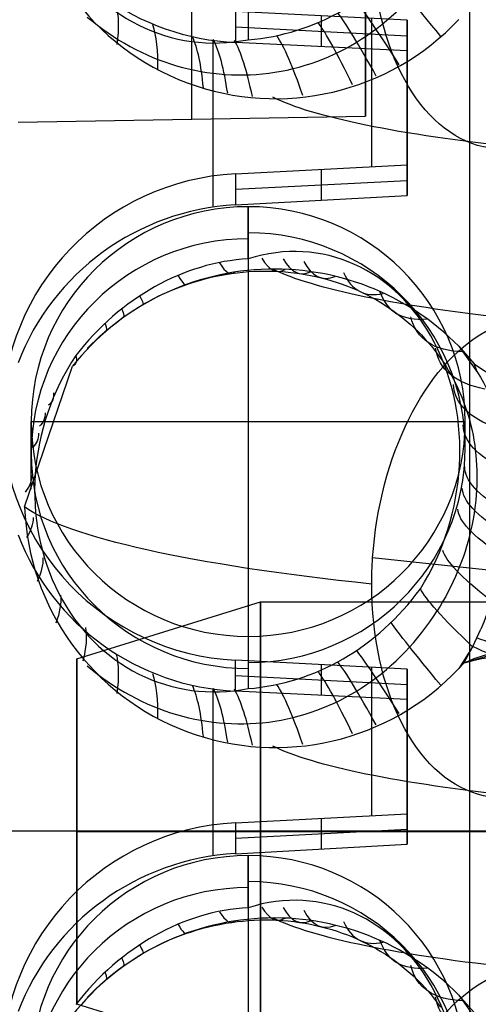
# Model space of a CAD drawing. Extents: x -15 to 7, y 1 to 148.
# Tile 76 of 194: x -5.34 to -3.75, y 128.55 to 131.96. Entities that reach past the tile are written whole.
import ezdxf

# ---------------------------------------------------------------- set-up
doc = ezdxf.new("R2010")
doc.units = 0
doc.layers.add('DEFAULT', color=7, linetype='CONTINUOUS')

msp = doc.modelspace()

# ---------------------------------------------------------------- linework, layer by layer
at = {"layer": 'DEFAULT', "color": 254}
for p, q in [((-3.7842, 116.8059, -107.1217), (-3.7842, 139.6823, -102.2592)), ((-4.745, 131.6133, -98.4047), (-4.745, 132.5923, -98.4047)), ((-4.745, 131.6133, -100.3837), (-4.745, 132.5923, -100.3837)), ((-4.145, 131.6238, -98.4151), (-4.145, 132.5819, -98.4151)), ((-4.145, 132.5819, -100.3732), (-4.145, 131.6238, -100.3732)), ((-4.145, 131.6238, -99.3942), (-4.145, 132.5819, -99.3942)), ((-4.55, 132.0686, -4.8972), (-4.55, 131.8883, -6.1976)), ((-4, 131.9555, -4.7805), (-4.5943, 131.9863, -4.7848)), ((-4.5943, 131.9863, -4.7848), (-4.5943, 131.8787, -5.567)), ((-4.2972, 131.9709, -4.7827), (-4.2972, 131.8643, -5.5571)), ((-4.1239, 131.9619, -4.7814), (-4.1239, 131.4488, -4.7103)), ((-4.5943, 131.9325, -5.1758), (-4, 131.9017, -5.1715)), ((-4, 131.4552, -4.7112), (-4, 131.9555, -4.7805)), ((-4, 131.9555, -4.7805), (-4, 131.85, -5.5472)), ((-4, 131.3977, -5.1292), (-4, 131.9075, -5.1292)), ((-4, 131.85, -5.5472), (-4.5943, 131.8787, -5.567)), ((-4, 131.6528, -5.5189), (-4, 131.6528, -4.7386)), ((-5.345, 131.6028, -98.3942), (-4.145, 131.6238, -98.4151)), ((-5.345, 131.6028, -100.3942), (-4.145, 131.6238, -100.3732)), ((-5.345, 131.6028, -99.3942), (-4.145, 131.6238, -99.3942)), ((-4.145, 131.6238, -100.3732), (-4.145, 131.6238, -98.4151)), ((-4.745, 131.6133, -100.3837), (-4.745, 131.6133, -98.4047)), ((-4.5943, 131.4244, -4.7069), (-4, 131.4552, -4.7112)), ((-4, 131.35, -5.4757), (-4, 131.4552, -4.7112)), ((-4.5943, 131.4244, -4.7069), (-4.5943, 131.3171, -5.4867)), ((-4.2972, 131.4398, -4.7091), (-4.2972, 131.3335, -5.4812)), ((-4.5943, 131.371, -5.0947), (-4, 131.4019, -5.099)), ((-4.5943, 131.3171, -5.4867), (-4, 131.35, -5.4757)), ((-4.55, 131.1306, -6.0925), (-4.55, 131.3109, -4.7921)), ((-4.55, 131.3109, -4.7921), (-4.55, 129.8251, -4.5862)), ((-4.6675, 131.069, -6.7552), (-4.6477, 131.0731, -6.7467)), ((-4.6477, 131.0731, -6.7467), (-4.628, 131.0767, -6.7382)), ((-4.628, 131.0767, -6.7382), (-4.6082, 131.0798, -6.7295)), ((-4.6082, 131.0798, -6.7295), (-4.5885, 131.0824, -6.7206)), ((-4.5885, 131.0824, -6.7206), (-4.5688, 131.0846, -6.7116)), ((-4.5688, 131.0846, -6.7116), (-4.549, 131.0863, -6.7024)), ((-4.549, 131.0863, -6.7024), (-4.5293, 131.0875, -6.693)), ((-4.5293, 131.0875, -6.693), (-4.5096, 131.0882, -6.6835)), ((-4.5096, 131.0882, -6.6835), (-4.4899, 131.0884, -6.6739)), ((-4.4899, 131.0884, -6.6739), (-4.4702, 131.0882, -6.664)), ((-4.4702, 131.0882, -6.664), (-4.4505, 131.0875, -6.654)), ((-4.4505, 131.0875, -6.654), (-4.4308, 131.0863, -6.6438)), ((-4.4308, 131.0863, -6.6438), (-4.4113, 131.0846, -6.6335)), ((-4.4113, 131.0846, -6.6335), (-4.3918, 131.0825, -6.6231)), ((-4.3918, 131.0825, -6.6231), (-4.3726, 131.0798, -6.6125)), ((-4.3726, 131.0798, -6.6125), (-4.3535, 131.0768, -6.6019)), ((-4.3535, 131.0768, -6.6019), (-4.3346, 131.0733, -6.5912)), ((-4.3346, 131.0733, -6.5912), (-4.3159, 131.0693, -6.5803)), ((-4.7841, 131.0344, -6.8018), (-4.765, 131.0413, -6.7945)), ((-4.765, 131.0413, -6.7945), (-4.7458, 131.0478, -6.7871)), ((-4.7458, 131.0478, -6.7871), (-4.7264, 131.0538, -6.7794)), ((-4.7264, 131.0538, -6.7794), (-4.7068, 131.0593, -6.7715)), ((-4.7068, 131.0593, -6.7715), (-4.6872, 131.0644, -6.7634)), ((-4.6872, 131.0644, -6.7634), (-4.6675, 131.069, -6.7552)), ((-4.3159, 131.0693, -6.5803), (-4.2973, 131.0649, -6.5694)), ((-4.2973, 131.0649, -6.5694), (-4.279, 131.0601, -6.5584)), ((-4.279, 131.0601, -6.5584), (-4.2608, 131.0548, -6.5473)), ((-4.2608, 131.0548, -6.5473), (-4.2427, 131.0491, -6.536)), ((-4.2427, 131.0491, -6.536), (-4.2249, 131.0429, -6.5247)), ((-4.2249, 131.0429, -6.5247), (-4.2073, 131.0364, -6.5133)), ((-4.8585, 131.0023, -6.8289), (-4.8402, 131.011, -6.8225)), ((-4.8402, 131.011, -6.8225), (-4.8217, 131.0192, -6.8158)), ((-4.8217, 131.0192, -6.8158), (-4.8029, 131.027, -6.8089)), ((-4.8029, 131.027, -6.8089), (-4.7841, 131.0344, -6.8018)), ((-4.2073, 131.0364, -6.5133), (-4.1898, 131.0294, -6.5018)), ((-4.1898, 131.0294, -6.5018), (-4.1726, 131.0219, -6.4902)), ((-4.1726, 131.0219, -6.4902), (-4.1557, 131.0141, -6.4785)), ((-4.1557, 131.0141, -6.4785), (-4.139, 131.0059, -6.4668)), ((-4.139, 131.0059, -6.4668), (-4.1227, 130.9973, -6.4551)), ((-4.9302, 130.9629, -6.853), (-4.9125, 130.9734, -6.8473)), ((-4.9125, 130.9734, -6.8473), (-4.8947, 130.9835, -6.8414)), ((-4.8947, 130.9835, -6.8414), (-4.8767, 130.9931, -6.8352)), ((-4.8767, 130.9931, -6.8352), (-4.8585, 131.0023, -6.8289)), ((-4.1227, 130.9973, -6.4551), (-4.1067, 130.9884, -6.4434)), ((-4.1067, 130.9884, -6.4434), (-4.091, 130.9791, -6.4317)), ((-4.091, 130.9791, -6.4317), (-4.0756, 130.9694, -6.42)), ((-4.9817, 130.9287, -6.8691), (-4.9648, 130.9405, -6.8639)), ((-4.9648, 130.9405, -6.8639), (-4.9476, 130.9519, -6.8586)), ((-4.9476, 130.9519, -6.8586), (-4.9302, 130.9629, -6.853)), ((-4.0756, 130.9694, -6.42), (-4.0605, 130.9594, -6.4083)), ((-4.0605, 130.9594, -6.4083), (-4.0458, 130.9491, -6.3966)), ((-4.0458, 130.9491, -6.3966), (-4.0314, 130.9385, -6.3849)), ((-4.0314, 130.9385, -6.3849), (-4.0172, 130.9274, -6.3732)), ((-5.0304, 130.8911, -6.8832), (-5.0145, 130.904, -6.8787)), ((-5.0145, 130.904, -6.8787), (-4.9983, 130.9166, -6.874)), ((-4.9983, 130.9166, -6.874), (-4.9817, 130.9287, -6.8691)), ((-4.0172, 130.9274, -6.3732), (-4.0034, 130.9161, -6.3615)), ((-4.0034, 130.9161, -6.3615), (-3.9899, 130.9044, -6.3499)), ((-3.9899, 130.9044, -6.3499), (-3.9767, 130.8924, -6.3382)), ((-5.0615, 130.864, -6.8916), (-5.046, 130.8779, -6.8875)), ((-5.046, 130.8779, -6.8875), (-5.0304, 130.8911, -6.8832)), ((-3.9767, 130.8924, -6.3382), (-3.9639, 130.88, -6.3267)), ((-3.9639, 130.88, -6.3267), (-3.9515, 130.8675, -6.3152)), ((-5.1061, 130.8202, -6.9027), (-5.0916, 130.8351, -6.8992)), ((-5.0916, 130.8351, -6.8992), (-5.0767, 130.8498, -6.8955)), ((-5.0767, 130.8498, -6.8955), (-5.0615, 130.864, -6.8916)), ((-3.9515, 130.8675, -6.3152), (-3.9394, 130.8546, -6.3038)), ((-3.9394, 130.8546, -6.3038), (-3.9277, 130.8416, -6.2926)), ((-3.9277, 130.8416, -6.2926), (-3.9165, 130.8283, -6.2814)), ((-3.9165, 130.8283, -6.2814), (-3.9056, 130.8147, -6.2705)), ((-3.9056, 130.8147, -6.2705), (-3.8952, 130.801, -6.2597)), ((-3.8952, 130.801, -6.2597), (-3.8851, 130.787, -6.249)), ((-3.8221, 130.8283, -6.9057), (-3.757, 130.7373, -6.8407)), ((-3.8221, 130.8283, -6.9057), (-3.7693, 130.768, -6.8921)), ((-3.8851, 130.787, -6.249), (-3.8754, 130.7729, -6.2385)), ((-3.8754, 130.7729, -6.2385), (-3.8661, 130.7585, -6.2282)), ((-3.7781, 130.7789, -6.8945), (-3.7836, 130.7779, -6.8687)), ((-3.757, 130.7373, -6.8407), (-3.7693, 130.768, -6.8921)), ((-5.3227, 130.2726, -6.8196), (-5.157, 130.7597, -6.8929)), ((-3.8661, 130.7585, -6.2282), (-3.8572, 130.7439, -6.2181)), ((-3.8572, 130.7439, -6.2181), (-3.8486, 130.729, -6.2081)), ((-3.8486, 130.729, -6.2081), (-3.8404, 130.714, -6.1984)), ((-3.8404, 130.714, -6.1984), (-3.8326, 130.6987, -6.1889)), ((-3.8326, 130.6987, -6.1889), (-3.8252, 130.6833, -6.1796)), ((-3.8252, 130.6833, -6.1796), (-3.8182, 130.6676, -6.1705)), ((-3.8182, 130.6676, -6.1705), (-3.8116, 130.6518, -6.1617)), ((-3.8116, 130.6518, -6.1617), (-3.8053, 130.6358, -6.1533)), ((-3.8053, 130.6358, -6.1533), (-3.7995, 130.6197, -6.1451)), ((-3.7995, 130.6197, -6.1451), (-3.7941, 130.6035, -6.1373)), ((-3.7941, 130.6035, -6.1373), (-3.789, 130.5872, -6.1298)), ((-5.3, 130.3347, -6.3719), (-5.3, 130.568, -4.6891)), ((-5.3, 130.568, -4.6891), (-3.8, 130.568, -4.6891)), ((-3.8, 130.4596, -5.4707), (-3.8, 130.568, -4.6891)), ((-3.789, 130.5872, -6.1298), (-3.7844, 130.5707, -6.1226)), ((-3.7844, 130.5707, -6.1226), (-3.7802, 130.5541, -6.1158)), ((-3.7802, 130.5541, -6.1158), (-3.7763, 130.5373, -6.1093)), ((-3.7763, 130.5373, -6.1093), (-3.7729, 130.5205, -6.1033)), ((-3.7729, 130.5205, -6.1033), (-3.7698, 130.5035, -6.0976)), ((-3.7698, 130.5035, -6.0976), (-3.7671, 130.4865, -6.0923)), ((-3.7671, 130.4865, -6.0923), (-3.7649, 130.4693, -6.0874)), ((-3.7649, 130.4693, -6.0874), (-3.763, 130.4521, -6.0829)), ((-3.763, 130.4521, -6.0829), (-3.7615, 130.4349, -6.0789)), ((-3.7615, 130.4349, -6.0789), (-3.7604, 130.4177, -6.0753)), ((-3.7604, 130.4177, -6.0753), (-3.7597, 130.4004, -6.0721)), ((-3.7597, 130.4004, -6.0721), (-3.7594, 130.3831, -6.0693)), ((-3.7594, 130.3658, -6.067), (-3.7599, 130.3484, -6.065)), ((-3.7594, 130.3831, -6.0693), (-3.7594, 130.3658, -6.067)), ((-3.7607, 130.331, -6.0635), (-3.7618, 130.3135, -6.0624)), ((-3.7599, 130.3484, -6.065), (-3.7607, 130.331, -6.0635)), ((-3.7634, 130.2959, -6.0617), (-3.7654, 130.2783, -6.0615)), ((-3.7618, 130.3135, -6.0624), (-3.7634, 130.2959, -6.0617)), ((-3.7677, 130.2606, -6.0616), (-3.7705, 130.2429, -6.0621)), ((-3.7654, 130.2783, -6.0615), (-3.7677, 130.2606, -6.0616)), ((-3.7736, 130.2251, -6.0631), (-3.7771, 130.2072, -6.0644)), ((-3.7705, 130.2429, -6.0621), (-3.7736, 130.2251, -6.0631)), ((-3.781, 130.1895, -6.0662), (-3.7853, 130.1718, -6.0682)), ((-3.7771, 130.2072, -6.0644), (-3.781, 130.1895, -6.0662)), ((-3.79, 130.1541, -6.0707), (-3.795, 130.1365, -6.0735)), ((-3.7853, 130.1718, -6.0682), (-3.79, 130.1541, -6.0707)), ((-3.795, 130.1365, -6.0735), (-3.8005, 130.119, -6.0767)), ((-1.053, 129.772, -11.0922), (-4.1199, 130.0965, -8.7517)), ((-3.8063, 130.1015, -6.0802), (-3.8125, 130.0841, -6.084)), ((-3.8005, 130.119, -6.0767), (-3.8063, 130.1015, -6.0802)), ((-3.8191, 130.0667, -6.0881), (-3.8261, 130.0493, -6.0926)), ((-3.8125, 130.0841, -6.084), (-3.8191, 130.0667, -6.0881)), ((-3.8336, 130.032, -6.0973), (-3.8414, 130.0148, -6.1024)), ((-3.8261, 130.0493, -6.0926), (-3.8336, 130.032, -6.0973)), ((-3.8497, 129.9976, -6.1077), (-3.8584, 129.9805, -6.1133)), ((-3.8414, 130.0148, -6.1024), (-3.8497, 129.9976, -6.1077)), ((-3.8674, 129.9635, -6.1192), (-3.8769, 129.9467, -6.1253)), ((-3.8584, 129.9805, -6.1133), (-3.8674, 129.9635, -6.1192)), ((-3.8868, 129.9301, -6.1317), (-3.897, 129.9137, -6.1382)), ((-3.8769, 129.9467, -6.1253), (-3.8868, 129.9301, -6.1317)), ((-3.7732, 129.7904, -6.7233), (-3.7458, 129.8501, -6.6933)), ((-4.55, 129.8251, -4.5862), (-4.55, 129.6448, -5.8865)), ((-3.5086, 129.8193, -7.1158), (-3.8051, 129.7331, -6.7522)), ((-3.7742, 129.7888, -6.7238), (-3.8221, 129.7144, -6.7513)), ((-3.805, 129.7331, -6.7522), (-3.7732, 129.7904, -6.7233)), ((-3.7732, 129.7904, -6.7233), (-3.7742, 129.7888, -6.7238)), ((-3.7903, 129.7582, -6.7398), (-3.7916, 129.7601, -6.734)), ((-4, 129.712, -4.4695), (-4.5943, 129.7428, -4.4738)), ((-4.5943, 129.6359, -5.2502), (-4.5943, 129.7428, -4.4738)), ((-4.2972, 129.7274, -4.4716), (-4.2972, 129.6216, -5.2404)), ((-4.1239, 129.7184, -4.4704), (-4.1239, 129.2053, -4.3993)), ((-4, 129.2117, -4.4002), (-4, 129.712, -4.4695)), ((-4, 129.712, -4.4695), (-4, 129.6072, -5.2305)), ((-3.805, 129.7331, -6.7522), (-3.8221, 129.7144, -6.7513)), ((-3.8144, 129.7227, -6.7517), (-3.8153, 129.7241, -6.7475)), ((-4.5943, 129.6894, -4.8619), (-4, 129.6585, -4.8576)), ((-4, 129.1546, -4.8153), (-4, 129.6644, -4.8153)), ((-4, 129.6072, -5.2305), (-4.5943, 129.6359, -5.2502)), ((-4, 129.4094, -5.2031), (-4, 129.4094, -4.4276)), ((-4.5943, 129.1809, -4.3959), (-4, 129.2117, -4.4002)), ((-4, 129.1069, -5.1613), (-4, 129.2117, -4.4002)), ((-4.5943, 129.1809, -4.3959), (-4.5943, 129.0739, -5.1725)), ((-4.2972, 129.1963, -4.398), (-4.2972, 129.0904, -5.1669)), ((-7.2095, 129.1531, -3.9882), (6.7188, 129.1531, -3.9882)), ((-4.5943, 129.1277, -4.7821), (-4, 129.1585, -4.7864)), ((-4.5943, 129.0739, -5.1725), (-4, 129.1069, -5.1613)), ((-4.55, 128.887, -5.7815), (-4.55, 129.0673, -4.4811)), ((-4.55, 129.0673, -4.4811), (-4.55, 127.5815, -4.2751)), ((-4.6872, 128.8208, -6.4524), (-4.6675, 128.8254, -6.4441)), ((-4.6675, 128.8254, -6.4441), (-4.6477, 128.8295, -6.4357)), ((-4.6477, 128.8295, -6.4357), (-4.628, 128.8331, -6.4271)), ((-4.628, 128.8331, -6.4271), (-4.6082, 128.8363, -6.4184)), ((-4.6082, 128.8363, -6.4184), (-4.5885, 128.8389, -6.4095)), ((-4.5885, 128.8389, -6.4095), (-4.5688, 128.841, -6.4005)), ((-4.5688, 128.841, -6.4005), (-4.549, 128.8427, -6.3913)), ((-4.549, 128.8427, -6.3913), (-4.5293, 128.8439, -6.382)), ((-4.5293, 128.8439, -6.382), (-4.5096, 128.8446, -6.3725)), ((-4.5096, 128.8446, -6.3725), (-4.4899, 128.8449, -6.3628)), ((-4.4899, 128.8449, -6.3628), (-4.4702, 128.8446, -6.353)), ((-4.4702, 128.8446, -6.353), (-4.4505, 128.8439, -6.343)), ((-4.4505, 128.8439, -6.343), (-4.4308, 128.8427, -6.3328)), ((-4.4308, 128.8427, -6.3328), (-4.4113, 128.8411, -6.3225)), ((-4.4113, 128.8411, -6.3225), (-4.3918, 128.8389, -6.312)), ((-4.3918, 128.8389, -6.312), (-4.3726, 128.8363, -6.3015)), ((-4.3726, 128.8363, -6.3015), (-4.3535, 128.8332, -6.2908)), ((-4.3535, 128.8332, -6.2908), (-4.3346, 128.8297, -6.2801)), ((-4.3346, 128.8297, -6.2801), (-4.3159, 128.8258, -6.2693)), ((-4.3159, 128.8258, -6.2693), (-4.2973, 128.8214, -6.2584)), ((-4.7841, 128.7908, -6.4908), (-4.765, 128.7978, -6.4835)), ((-4.765, 128.7978, -6.4835), (-4.7458, 128.8042, -6.476)), ((-4.7458, 128.8042, -6.476), (-4.7264, 128.8102, -6.4683)), ((-4.7264, 128.8102, -6.4683), (-4.7068, 128.8158, -6.4604)), ((-4.7068, 128.8158, -6.4604), (-4.6872, 128.8208, -6.4524)), ((-4.2973, 128.8214, -6.2584), (-4.279, 128.8166, -6.2474)), ((-4.279, 128.8166, -6.2474), (-4.2608, 128.8113, -6.2362)), ((-4.2608, 128.8113, -6.2362), (-4.2427, 128.8056, -6.225)), ((-4.2427, 128.8056, -6.225), (-4.2249, 128.7994, -6.2136)), ((-4.2249, 128.7994, -6.2136), (-4.2073, 128.7928, -6.2022)), ((-4.2073, 128.7928, -6.2022), (-4.1898, 128.7858, -6.1907)), ((-4.8767, 128.7496, -6.5242), (-4.8585, 128.7587, -6.5179)), ((-4.8585, 128.7587, -6.5179), (-4.8402, 128.7674, -6.5114)), ((-4.8402, 128.7674, -6.5114), (-4.8217, 128.7757, -6.5047)), ((-4.8217, 128.7757, -6.5047), (-4.8029, 128.7835, -6.4979)), ((-4.8029, 128.7835, -6.4979), (-4.7841, 128.7908, -6.4908)), ((-4.1898, 128.7858, -6.1907), (-4.1726, 128.7784, -6.1791)), ((-4.1726, 128.7784, -6.1791), (-4.1557, 128.7706, -6.1675)), ((-4.1557, 128.7706, -6.1675), (-4.139, 128.7623, -6.1558)), ((-4.139, 128.7623, -6.1558), (-4.1227, 128.7538, -6.1441)), ((-4.9302, 128.7194, -6.542), (-4.9125, 128.7299, -6.5362)), ((-4.9125, 128.7299, -6.5362), (-4.8947, 128.74, -6.5303)), ((-4.8947, 128.74, -6.5303), (-4.8767, 128.7496, -6.5242)), ((-4.1227, 128.7538, -6.1441), (-4.1067, 128.7448, -6.1324)), ((-4.1067, 128.7448, -6.1324), (-4.091, 128.7355, -6.1207)), ((-4.091, 128.7355, -6.1207), (-4.0756, 128.7259, -6.109)), ((-4.0756, 128.7259, -6.109), (-4.0605, 128.7159, -6.0973)), ((-4.9817, 128.6852, -6.558), (-4.9648, 128.697, -6.5529)), ((-4.9648, 128.697, -6.5529), (-4.9476, 128.7084, -6.5476)), ((-4.9476, 128.7084, -6.5476), (-4.9302, 128.7194, -6.542)), ((-4.0605, 128.7159, -6.0973), (-4.0458, 128.7056, -6.0856)), ((-4.0458, 128.7056, -6.0856), (-4.0314, 128.6949, -6.0739)), ((-4.0314, 128.6949, -6.0739), (-4.0172, 128.6839, -6.0622)), ((-5.0304, 128.6476, -6.5721), (-5.0145, 128.6605, -6.5677)), ((-5.0145, 128.6605, -6.5677), (-4.9983, 128.673, -6.563)), ((-4.9983, 128.673, -6.563), (-4.9817, 128.6852, -6.558)), ((-4.0172, 128.6839, -6.0622), (-4.0034, 128.6725, -6.0505)), ((-4.0034, 128.6725, -6.0505), (-3.9899, 128.6608, -6.0388)), ((-3.9899, 128.6608, -6.0388), (-3.9767, 128.6488, -6.0272)), ((-5.0615, 128.6205, -6.5806), (-5.046, 128.6343, -6.5764)), ((-5.046, 128.6343, -6.5764), (-5.0304, 128.6476, -6.5721)), ((-3.9767, 128.6488, -6.0272), (-3.9639, 128.6365, -6.0156)), ((-3.9639, 128.6365, -6.0156), (-3.9515, 128.6239, -6.0041)), ((-3.9515, 128.6239, -6.0041), (-3.9394, 128.6111, -5.9928)), ((-5.1061, 128.5766, -6.5917), (-5.0916, 128.5916, -6.5882)), ((-5.0916, 128.5916, -6.5882), (-5.0767, 128.6062, -6.5845)), ((-5.0767, 128.6062, -6.5845), (-5.0615, 128.6205, -6.5806)), ((-3.9394, 128.6111, -5.9928), (-3.9277, 128.598, -5.9815)), ((-3.9277, 128.598, -5.9815), (-3.9165, 128.5847, -5.9704)), ((-3.9165, 128.5847, -5.9704), (-3.9056, 128.5712, -5.9594)), ((-3.9056, 128.5712, -5.9594), (-3.8952, 128.5575, -5.9486)), ((-3.8952, 128.5575, -5.9486), (-3.8851, 128.5435, -5.938)), ((-3.8221, 128.5848, -6.5947), (-3.757, 128.4938, -6.5297)), ((-3.8221, 128.5848, -6.5947), (-3.7693, 128.5244, -6.5811))]:
    msp.add_line(p, q, dxfattribs=at)
at = {"layer": 'DEFAULT', "color": 9}
for p, q in [((-5.142, 129.7472, -84.5571), (-4.507, 129.9441, -84.5571)), ((-5.142, 129.7472, -92.1771), (-4.507, 129.9441, -92.1771)), ((-4.507, 129.9441, -84.5571), (-1.967, 129.9441, -84.5571)), ((-4.507, 129.9441, -92.1771), (-1.967, 129.9441, -92.1771)), ((-5.142, 128.5534, -84.5571), (-5.142, 129.7472, -84.5571)), ((-5.142, 128.5534, -92.1771), (-5.142, 129.7472, -92.1771)), ((-5.142, 129.1503, -85.154), (-4.507, 129.1503, -85.3508)), ((-5.142, 129.1503, -92.774), (-4.507, 129.1503, -92.9708)), ((-5.142, 129.1503, -83.9602), (-4.507, 129.1503, -83.7633)), ((-5.142, 129.1503, -91.5802), (-4.507, 129.1503, -91.3833)), ((-5.142, 129.1503, -83.9602), (-5.142, 129.1503, -85.154)), ((-5.142, 129.1503, -91.5802), (-5.142, 129.1503, -92.774)), ((-4.507, 129.1503, -85.3508), (-1.967, 129.1503, -85.3508)), ((-4.507, 129.1503, -92.9708), (-1.967, 129.1503, -92.9708)), ((-4.507, 129.1503, -83.7633), (-1.967, 129.1503, -83.7633)), ((-4.507, 129.1503, -91.3833), (-1.967, 129.1503, -91.3833)), ((-4.507, 128.3566, -84.5571), (-5.142, 128.5534, -84.5571)), ((-4.507, 128.3566, -92.1771), (-5.142, 128.5534, -92.1771))]:
    msp.add_line(p, q, dxfattribs=at)
at = {"layer": 'DEFAULT', "color": 254, "extrusion": (-0.459906, 0.125651, 0.879032)}
for centre in [(-126.7122, -37.6673, 13.2166), (-124.548, -36.9993, 13.2081)]:
    msp.add_arc(centre, 0.7485, 249.0284, 23.6124, dxfattribs=at)
at = {"layer": 'DEFAULT', "color": 254, "extrusion": (-0.00098944, 0.118752, 0.992923)}
for centre in [(3.3516, -132.4869, 8.6617), (3.3702, -130.2224, 8.7041)]:
    msp.add_arc(centre, 0.8672, 1.4707, 136.4951, dxfattribs=at)
at = {"layer": 'DEFAULT', "color": 254, "extrusion": (-0.025905, 0.142999, 0.989384)}
msp.add_arc((-19.1813, -130.8363, 13.4696), 0.8504, 10.5337, 76.8323, dxfattribs=at)
at = {"layer": 'DEFAULT', "color": 254, "extrusion": (-0.499365, -0.022075, 0.866111)}
for centre in [(-132.9594, -2.0179, -6.0072), (-130.718, -1.9482, -5.6882)]:
    msp.add_arc(centre, 0.9992, 1.5949, 47.0865, dxfattribs=at)
at = {"layer": 'DEFAULT', "color": 254, "extrusion": (0.792147, -0.083813, -0.604548)}
for centre, start, end in [((131.2251, -17.2831, -8.8765), 112.6082, 260.0729), ((128.994, -16.8927, -8.8765), 266.34, 47.5375), ((128.994, -16.8927, -8.8765), 260.0729, 266.3401), ((128.994, -16.8927, -8.8765), 112.6082, 260.0729), ((126.7629, -16.5022, -8.8765), 266.34, 47.5375)]:
    msp.add_arc(centre, 0.8325, start, end, dxfattribs=at)
at = {"layer": 'DEFAULT', "color": 254, "extrusion": (-0.443532, -0.059917, 0.894254)}
for centre in [(-132.1394, 8.7843, -11.9572), (-129.9161, 8.6549, -11.5447)]:
    msp.add_arc(centre, 0.9534, 315.2472, 47.0038, dxfattribs=at)
at = {"layer": 'DEFAULT', "color": 254, "extrusion": (0.749862, 0.661471, -0.012768)}
for centre in [(97.2842, -4.3638, 84.4253), (95.6018, -4.0717, 82.9373)]:
    msp.add_arc(centre, 4.5, 338.9575, 354.072, dxfattribs=at)
at = {"layer": 'DEFAULT', "color": 254, "extrusion": (0.7934, -0.592544, 0.139314)}
for centre in [(98.2983, 5.6608, -83.0915), (96.5007, 5.7818, -81.7187)]:
    msp.add_arc(centre, 4.5, 345.9599, 353.6734, dxfattribs=at)
at = {"layer": 'DEFAULT', "color": 254, "extrusion": (0.862701, 0.505491, 0.015031)}
for centre in [(111.5495, -6.391, 63.0438), (109.6137, -6.0629, 61.9144)]:
    msp.add_arc(centre, 4.5, 339.14, 353.1713, dxfattribs=at)
at = {"layer": 'DEFAULT', "color": 254, "extrusion": (0.907436, 0.419218, 0.028551)}
for centre in [(117.1269, -6.9217, 51.3092), (115.0902, -6.5839, 50.3775)]:
    msp.add_arc(centre, 4.5, 339.3475, 352.812, dxfattribs=at)
at = {"layer": 'DEFAULT', "color": 254, "extrusion": (0.896024, -0.425723, 0.126102)}
for centre in [(112.6126, 1.9188, -61.3476), (110.5862, 2.106, -60.3533)]:
    msp.add_arc(centre, 4.5, 344.2821, 352.859, dxfattribs=at)
at = {"layer": 'DEFAULT', "color": 254, "extrusion": (0.943188, 0.329642, 0.041616)}
for centre in [(121.5196, -7.1087, 39.1799), (119.4017, -6.7671, 38.4533)]:
    msp.add_arc(centre, 4.5, 339.6302, 352.5233, dxfattribs=at)
at = {"layer": 'DEFAULT', "color": 254, "extrusion": (0.963662, -0.243764, 0.109246)}
for centre in [(122.248, -1.6339, -37.4118), (120.073, -1.3848, -36.8309)]:
    msp.add_arc(centre, 4.5, 342.7767, 352.3278, dxfattribs=at)
at = {"layer": 'DEFAULT', "color": 254, "extrusion": (0.98769, 0.141619, 0.066432)}
for centre in [(126.7414, -6.464, 13.8756), (124.5205, -6.1325, 13.5785)]:
    msp.add_arc(centre, 4.5, 340.4154, 352.1587, dxfattribs=at)
at = {"layer": 'DEFAULT', "color": 254, "extrusion": (1, 0, 0)}
for start, end in [(81.828058, 81.89576), (82.091134, 82.158835)]:
    msp.add_arc((61.766, -493.8639, -4.6725), 493.3027, start, end, dxfattribs=at)
at = {"layer": 'DEFAULT', "color": 254, "extrusion": (0.983955, -0.148086, 0.09951)}
for centre in [(125.2667, -3.21, -24.7501), (123.0481, -2.9337, -24.3869)]:
    msp.add_arc(centre, 4.5, 342.0942, 352.1712, dxfattribs=at)
at = {"layer": 'DEFAULT', "color": 254, "extrusion": (0.994681, -0.051656, 0.089113)}
for centre in [(127.0129, -4.5624, -11.9407), (124.7724, -4.263, -11.7971)]:
    msp.add_arc(centre, 4.5, 341.4718, 352.0913, dxfattribs=at)
at = {"layer": 'DEFAULT', "color": 254, "extrusion": (1, 9.92337e-11, 6.93797e-10)}
msp.add_arc((61.766, -493.8639, -4), 493.3204, 81.832593, 81.891251, dxfattribs=at)
at = {"layer": 'DEFAULT', "color": 254, "extrusion": (0, 0.990526, -0.137324)}
for centre, radius, end in [((2.15, 11.7533, 131.4074), 2.4, 344.6601), ((2.15, 11.7533, 130.8074), 2.4, 344.66), ((2.15, 11.7533, 129.9749), 3.2325, 348.9657), ((2.15, 11.7533, 129.1424), 2.4, 344.6601), ((2.15, 11.7533, 128.5424), 2.4, 344.66)]:
    msp.add_arc(centre, radius, 307.6134, end, dxfattribs=at)
at = {"layer": 'DEFAULT', "color": 254, "extrusion": (-4.44496e-15, 0.137324, 0.990526)}
msp.add_arc((4.5499, -129.9768, 13.3854), 0.85, 273, 87, dxfattribs=at)
at = {"layer": 'DEFAULT', "color": 254, "extrusion": (-0.025907, 0.140026, 0.989809)}
msp.add_arc((-19.263, -128.5753, 13.076), 0.8502, 262.6102, 328.9246, dxfattribs=at)
at = {"layer": 'DEFAULT', "color": 254, "extrusion": (-1.68494e-15, 0.137324, 0.990526)}
msp.add_arc((4.55, -129.9749, 13.2854), 0.75, 270, 90, dxfattribs=at)
at = {"layer": 'DEFAULT', "color": 254, "extrusion": (-3.10104e-14, 0.137324, 0.990526)}
msp.add_arc((4.55, -129.9749, 13.2854), 0.75, 90, 270, dxfattribs=at)
at = {"layer": 'DEFAULT', "color": 254, "extrusion": (-2.84217e-14, 0.137324, 0.990526)}
msp.add_arc((4.55, -129.9749, 12.629), 0.75, 90, 270, dxfattribs=at)
at = {"layer": 'DEFAULT', "color": 254, "extrusion": (-0.566495, 0.104262, 0.817443)}
for centre in [(-127.4569, -26.2707, 11.2691), (-125.2505, -25.7596, 11.2895)]:
    msp.add_arc(centre, 0.7465, 63.7532, 203.6083, dxfattribs=at)
at = {"layer": 'DEFAULT', "color": 254, "extrusion": (0, 0.137324, 0.990526)}
for centre, start, end in [((4.55, -129.9749, 12.4792), 270, 90), ((4.55, -127.7099, 12.629), 90, 270), ((4.55, -127.7099, 12.4792), 270, 90)]:
    msp.add_arc(centre, 0.75, start, end, dxfattribs=at)
at = {"layer": 'DEFAULT', "color": 254, "extrusion": (0.000973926, 0.165902, 0.986142)}
for centre in [(5.2236, -129.5181, 14.8909), (5.2105, -127.2541, 14.8254)]:
    msp.add_arc(centre, 0.8854, 224.3102, 322.3402, dxfattribs=at)
at = {"layer": 'DEFAULT', "color": 254, "extrusion": (-0.492869, 0.192125, 0.848627)}
for centre in [(-119.7086, -46.9225, 22.2657), (-117.6183, -46.0665, 22.0987)]:
    msp.add_arc(centre, 0.8736, 201.0853, 250.8017, dxfattribs=at)
at = {"layer": 'DEFAULT', "color": 254, "extrusion": (0.988144, 0.141169, 0.060348)}
for centre in [(134.9139, -7.5914, 13.5447), (132.6929, -7.2618, 13.2468)]:
    msp.add_arc(centre, 4.5, 172.162, 182.3993, dxfattribs=at)
at = {"layer": 'DEFAULT', "color": 254, "extrusion": (0.994469, -0.050728, 0.091972)}
for centre in [(135.1904, -5.6305, -11.6876), (132.9498, -5.3313, -11.5452)]:
    msp.add_arc(centre, 4.5, 172.0889, 183.4319, dxfattribs=at)
at = {"layer": 'DEFAULT', "color": 254, "extrusion": (0.983344, -0.147036, 0.106843)}
for centre in [(133.492, -4.0591, -24.2796), (131.2731, -3.7853, -23.9165)]:
    msp.add_arc(centre, 4.5, 172.1647, 184.0811, dxfattribs=at)
at = {"layer": 'DEFAULT', "color": 254, "extrusion": (0.962967, -0.241108, 0.120672)}
for centre in [(130.5965, -2.1789, -36.5318), (128.4202, -1.9359, -35.9533)]:
    msp.add_arc(centre, 4.5, 172.315, 184.8056, dxfattribs=at)
at = {"layer": 'DEFAULT', "color": 254, "extrusion": (0.894853, -0.422207, 0.144845)}
for centre in [(121.2143, 2.2769, -59.9722), (119.1853, 2.446, -58.9799)]:
    msp.add_arc(centre, 4.5, 172.8393, 186.4756, dxfattribs=at)
at = {"layer": 'DEFAULT', "color": 254, "extrusion": (0.943934, 0.32902, 0.027096)}
for centre in [(129.8081, -7.8497, 38.4333), (127.6896, -7.5188, 37.7035)]:
    msp.add_arc(centre, 4.5, 172.5298, 181.7265, dxfattribs=at)
at = {"layer": 'DEFAULT', "color": 254, "extrusion": (0.793009, -0.587001, 0.162991)}
for centre in [(107.3429, 7.0377, -81.0986), (105.5396, 7.1271, -79.7309)]:
    msp.add_arc(centre, 4.5, 173.641, 188.3847, dxfattribs=at)
at = {"layer": 'DEFAULT', "color": 254, "extrusion": (0.863856, 0.503702, -0.006078)}
for centre in [(120.1187, -6.4409, 61.7695), (118.1806, -6.1368, 60.6375)]:
    msp.add_arc(centre, 4.5, 173.1732, 181.433, dxfattribs=at)
at = {"layer": 'DEFAULT', "color": 254, "extrusion": (0.810663, 0.585084, -0.022404)}
for centre in [(113.5808, -5.181, 72.7197), (111.7616, -4.8994, 71.4001)]:
    msp.add_arc(centre, 4.5, 173.5959, 181.4291, dxfattribs=at)
at = {"layer": 'DEFAULT', "color": 254, "extrusion": (0.749976, 0.660364, -0.038159)}
for centre in [(106.0604, -3.6322, 82.9055), (104.3766, -3.378, 81.412)]:
    msp.add_arc(centre, 4.5, 174.076, 181.5179, dxfattribs=at)
at = {"layer": 'DEFAULT', "color": 254, "extrusion": (-0.660292, 0.730625, -0.173783)}
for centre in [(-89.3102, 11.3263, 99.2832), (-87.806, 11.3434, 97.5899)]:
    msp.add_arc(centre, 4.5, 349.7132, 5.2988, dxfattribs=at)
at = {"layer": 'DEFAULT', "color": 254, "extrusion": (-0.502912, 0.846241, -0.175944)}
for centre in [(-67.9689, 14.3011, 113.656), (-66.8228, 14.268, 111.7027)]:
    msp.add_arc(centre, 4.5, 348.8335, 4.0298, dxfattribs=at)
at = {"layer": 'DEFAULT', "color": 254, "extrusion": (0.607329, 0.791559, -0.067726)}
msp.add_arc((88.1857, 0.0913, 100.8388), 4.5, 175.2007, 181.9724, dxfattribs=at)
at = {"layer": 'DEFAULT', "color": 254, "extrusion": (0.563705, -0.580209, 0.587872)}
msp.add_arc((90.4008, 51.3188, -82.0492), 1.9923, 186.1326, 213.1262, dxfattribs=at)
at = {"layer": 'DEFAULT', "color": 254, "extrusion": (0.922423, -0.052013, -0.382663)}
msp.add_arc((129.8166, -10.821, -7.6478), 0.5603, 26.3976, 133.1687, dxfattribs=at)
at = {"layer": 'DEFAULT', "color": 254, "extrusion": (0.441073, 0.892548, -0.093878)}
msp.add_arc((67.0636, 4.1524, 114.9223), 4.5, 176.5098, 182.7728, dxfattribs=at)
at = {"layer": 'DEFAULT', "color": 254, "extrusion": (-0.324142, 0.930838, -0.168739)}
msp.add_arc((-43.8488, 15.3773, 123.8361), 4.5, 348.0386, 2.5905, dxfattribs=at)
at = {"layer": 'DEFAULT', "color": 254, "extrusion": (0.351124, 0.930377, -0.105404)}
msp.add_arc((55.5217, 6.1146, 120.335), 4.5, 177.2191, 183.292, dxfattribs=at)
at = {"layer": 'DEFAULT', "color": 254, "extrusion": (-0.131699, 0.979503, -0.152409)}
msp.add_arc((-18.1241, 14.2898, 129.2188), 4.5, 346.8539, 1.0479, dxfattribs=at)
at = {"layer": 'DEFAULT', "color": 254, "extrusion": (0.257075, 0.959423, -0.115846)}
msp.add_arc((43.3749, 7.9438, 124.6148), 4.5, 177.9622, 183.8887, dxfattribs=at)
at = {"layer": 'DEFAULT', "color": 254, "extrusion": (0.06436, 0.989549, -0.129037)}
msp.add_arc((7.7578, 11.381, 129.5093), 4.5, 345.348, 359.4893, dxfattribs=at)
at = {"layer": 'DEFAULT', "color": 254, "extrusion": (0.063997, 0.989065, -0.132872)}
msp.add_arc((18.2059, 10.8814, 129.4649), 4.5, 179.4919, 185.2649, dxfattribs=at)
at = {"layer": 'DEFAULT', "color": 254, "extrusion": (0.16181, 0.980037, -0.11552)}
msp.add_arc((20.4923, 9.4586, 127.7508), 4.5, 344.486, 358.7173, dxfattribs=at)
at = {"layer": 'DEFAULT', "color": 254, "extrusion": (0.258291, 0.960756, -0.101162)}
msp.add_arc((33.0169, 7.3481, 124.7173), 4.5, 343.5616, 357.9548, dxfattribs=at)
at = {"layer": 'DEFAULT', "color": 254, "extrusion": (-0.132695, 0.980528, -0.144763)}
msp.add_arc((-7.7209, 12.5804, 129.323), 4.5, 181.0534, 186.8611, dxfattribs=at)
at = {"layer": 'DEFAULT', "color": 254, "extrusion": (-0.025906, 0.138454, 0.99003)}
msp.add_arc((-19.5244, -128.5571, 12.8698), 0.8503, 10.2024, 76.5076, dxfattribs=at)
at = {"layer": 'DEFAULT', "color": 254, "extrusion": (0.440878, 0.894702, -0.071659)}
msp.add_arc((56.5021, 3.0388, 115.1051), 4.5, 341.5845, 356.5153, dxfattribs=at)
at = {"layer": 'DEFAULT', "color": 254, "extrusion": (-0.323238, 0.934165, -0.151175)}
msp.add_arc((-33.0752, 12.8007, 124.1877), 4.5, 182.5728, 188.5978, dxfattribs=at)
at = {"layer": 'DEFAULT', "color": 254, "extrusion": (0.607307, 0.793365, -0.041827)}
msp.add_arc((77.6692, -0.9366, 100.9591), 4.5, 339.6256, 355.2009, dxfattribs=at)
at = {"layer": 'DEFAULT', "color": 254, "extrusion": (-0.501743, 0.851512, -0.152253)}
msp.add_arc((-57.0119, 11.564, 114.2331), 4.5, 183.9998, 190.4217, dxfattribs=at)
at = {"layer": 'DEFAULT', "color": 9, "extrusion": (1, -4.37114e-08, -7.6435e-15)}
for centre, radius, start, end in [((129.1503, -84.5571, -4.507), 0.7938, 180, 0), ((129.1503, -92.1771, -4.507), 0.7938, 180, 0), ((129.1503, -84.5571, -4.507), 0.7938, 0, 180), ((129.1503, -92.1771, -4.507), 0.7938, 0, 180), ((129.1503, -84.5571, -5.142), 0.5969, 180, 0), ((129.1503, -92.1771, -5.142), 0.5969, 180, 0), ((129.1503, -84.5571, -5.142), 0.5969, 0, 180), ((129.1503, -92.1771, -5.142), 0.5969, 0, 180)]:
    msp.add_arc(centre, radius, start, end, dxfattribs=at)
at = {"layer": 'DEFAULT', "color": 254, "extrusion": (-0.660634, 0.735943, -0.148157)}
msp.add_arc((-78.4588, 9.0884, 99.8648), 4.5, 185.2681, 192.2596, dxfattribs=at)
at = {"layer": 'DEFAULT', "color": 254, "extrusion": (0.735782, 0.258201, 0.626065)}
msp.add_arc((121.8559, -29.9929, 26.4702), 1.8204, 332.1938, 2.5561, dxfattribs=at)
at = {"layer": 'DEFAULT', "color": 254, "extrusion": (0.532647, 0.841094, 0.094061)}
msp.add_arc((70.7554, -16.1139, 106.5567), 2, 330.7732, 339.7231, dxfattribs=at)
at = {"layer": 'DEFAULT', "color": 254, "extrusion": (0.569948, 0.818241, 0.075108)}
msp.add_arc((75.4049, -13.8442, 103.5436), 2, 335.1144, 339.5932, dxfattribs=at)
at = {"layer": 'DEFAULT', "color": 254, "extrusion": (0.484748, 0.772956, 0.409338)}
msp.add_arc((70.1013, -49.5382, 95.6696), 2.1944, 313.9634, 339.0579, dxfattribs=at)
at = {"layer": 'DEFAULT', "color": 254, "extrusion": (1, 9.81618e-11, 7.09578e-10)}
msp.add_arc((61.766, -493.8639, -4), 493.3204, 82.095659, 82.154316, dxfattribs=at)
at = {"layer": 'DEFAULT', "color": 254, "extrusion": (-2.92271e-15, 0.137324, 0.990526)}
msp.add_arc((4.5499, -127.7118, 13.3854), 0.85, 273, 87, dxfattribs=at)
at = {"layer": 'DEFAULT', "color": 254, "extrusion": (-0.025907, 0.13548, 0.990441)}
msp.add_arc((-19.6155, -126.2907, 12.4828), 0.8503, 262.2712, 328.5783, dxfattribs=at)
at = {"layer": 'DEFAULT', "color": 254, "extrusion": (-5.20399e-15, 0.137324, 0.990526)}
msp.add_arc((4.55, -127.7099, 13.2854), 0.75, 270, 90, dxfattribs=at)
at = {"layer": 'DEFAULT', "color": 254, "extrusion": (-2.34604e-15, 0.137324, 0.990526)}
msp.add_arc((4.55, -127.7099, 13.2854), 0.75, 90, 270, dxfattribs=at)

doc.saveas('drawing.dxf')
